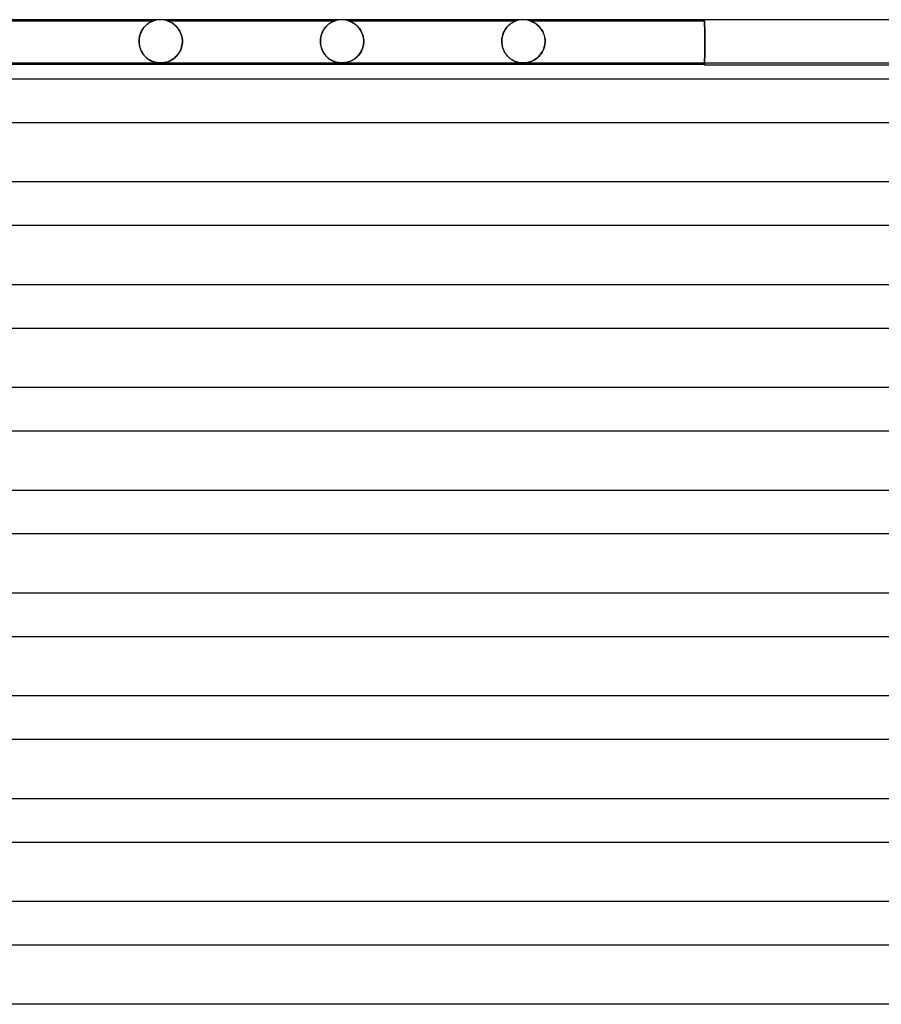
# Model space of a CAD drawing. Header units: millimetres. Extents: x -258 to 258, y -2 to 190.
# Tile 11 of 41: x -97 to -17, y 99 to 190. Entities that reach past the tile are written whole.
import ezdxf

# ---------------------------------------------------------------- set-up
doc = ezdxf.new("R2010")
doc.units = ezdxf.units.MM
doc.layers.add('HIDDEN', color=7, linetype='Continuous')
doc.layers.add('THICK', color=7, linetype='Continuous')

msp = doc.modelspace()

# ---------------------------------------------------------------- linework, layer by layer
at = {"layer": 'HIDDEN'}
for p, q in [((-99.876, 189.9), (-84.374, 189.9)), ((-85.318, 189.224), (-85.254, 189.304)), ((-85.254, 189.304), (-85.308, 189.237)), ((-85.254, 189.304), (-85.187, 189.38)), ((-85.199, 189.367), (-85.254, 189.304)), ((-85.142, 189.426), (-85.199, 189.367)), ((-85.187, 189.38), (-85.117, 189.451)), ((-85.085, 189.481), (-85.142, 189.426)), ((-85.117, 189.451), (-85.045, 189.517)), ((-85.027, 189.533), (-85.085, 189.481)), ((-85.045, 189.517), (-84.971, 189.578)), ((-84.969, 189.58), (-85.027, 189.533)), ((-84.971, 189.578), (-84.898, 189.634)), ((-84.911, 189.625), (-84.969, 189.58)), ((-84.853, 189.665), (-84.911, 189.625)), ((-84.898, 189.634), (-84.825, 189.683)), ((-84.797, 189.701), (-84.853, 189.665)), ((-84.825, 189.683), (-84.755, 189.726)), ((-84.744, 189.733), (-84.797, 189.701)), ((-84.755, 189.726), (-84.688, 189.764)), ((-84.693, 189.762), (-84.744, 189.733)), ((-84.645, 189.787), (-84.693, 189.762)), ((-84.688, 189.764), (-84.625, 189.797)), ((-84.6, 189.809), (-84.645, 189.787)), ((-84.625, 189.797), (-84.567, 189.824)), ((-84.559, 189.828), (-84.6, 189.809)), ((-84.567, 189.824), (-84.515, 189.847)), ((-84.521, 189.845), (-84.559, 189.828)), ((-84.485, 189.86), (-84.521, 189.845)), ((-84.515, 189.847), (-84.47, 189.865)), ((-84.45, 189.873), (-84.485, 189.86)), ((-84.47, 189.865), (-84.434, 189.879)), ((-84.419, 189.885), (-84.45, 189.873)), ((-84.434, 189.879), (-84.407, 189.889)), ((-84.394, 189.893), (-84.419, 189.885)), ((-84.407, 189.889), (-84.388, 189.895)), ((-84.38, 189.898), (-84.394, 189.893)), ((-84.388, 189.895), (-84.378, 189.899)), ((-84.374, 189.9), (-84.38, 189.898)), ((-84.378, 189.899), (-84.374, 189.9)), ((-84.253, 189.936), (-84.374, 189.9)), ((-84.129, 189.964), (-84.253, 189.936)), ((-84.003, 189.984), (-84.129, 189.964)), ((-83.877, 189.996), (-84.003, 189.984)), ((-83.75, 190), (-83.877, 189.996)), ((-83.623, 189.996), (-83.75, 190)), ((-83.497, 189.984), (-83.623, 189.996)), ((-83.371, 189.964), (-83.497, 189.984)), ((-83.247, 189.936), (-83.371, 189.964)), ((-83.126, 189.9), (-83.247, 189.936)), ((-83.126, 189.9), (-67.624, 189.9)), ((-83.122, 189.899), (-83.125, 189.9)), ((-83.125, 189.9), (-83.123, 189.899)), ((-83.123, 189.899), (-83.115, 189.897)), ((-83.109, 189.895), (-83.122, 189.899)), ((-83.115, 189.897), (-83.103, 189.892)), ((-83.088, 189.887), (-83.109, 189.895)), ((-83.103, 189.892), (-83.085, 189.886)), ((-83.057, 189.876), (-83.088, 189.887)), ((-83.085, 189.886), (-83.062, 189.878)), ((-83.062, 189.878), (-83.032, 189.867)), ((-83.016, 189.861), (-83.057, 189.876)), ((-83.032, 189.867), (-82.994, 189.852)), ((-82.967, 189.841), (-83.016, 189.861)), ((-82.994, 189.852), (-82.948, 189.833)), ((-82.91, 189.816), (-82.967, 189.841)), ((-82.948, 189.833), (-82.897, 189.81)), ((-82.848, 189.786), (-82.91, 189.816)), ((-82.897, 189.81), (-82.839, 189.782)), ((-82.781, 189.751), (-82.848, 189.786)), ((-82.839, 189.782), (-82.776, 189.749)), ((-82.71, 189.71), (-82.781, 189.751)), ((-82.776, 189.749), (-82.71, 189.711)), ((-82.71, 189.711), (-82.639, 189.667)), ((-82.636, 189.664), (-82.71, 189.71)), ((-82.639, 189.667), (-82.566, 189.616)), ((-82.561, 189.613), (-82.636, 189.664)), ((-82.566, 189.616), (-82.492, 189.561)), ((-82.486, 189.556), (-82.561, 189.613)), ((-82.492, 189.561), (-82.417, 189.499)), ((-82.412, 189.494), (-82.486, 189.556)), ((-82.417, 189.499), (-82.344, 189.432)), ((-82.34, 189.428), (-82.412, 189.494)), ((-82.344, 189.432), (-82.272, 189.359)), ((-82.27, 189.357), (-82.34, 189.428)), ((-82.272, 189.359), (-82.201, 189.28)), ((-82.202, 189.282), (-82.27, 189.357)), ((-82.138, 189.203), (-82.202, 189.282)), ((-82.201, 189.28), (-82.133, 189.196)), ((-68.478, 189.331), (-68.547, 189.248)), ((-68.543, 189.253), (-68.475, 189.335)), ((-68.408, 189.408), (-68.478, 189.331)), ((-68.475, 189.335), (-68.405, 189.411)), ((-68.336, 189.478), (-68.408, 189.408)), ((-68.405, 189.411), (-68.333, 189.482)), ((-68.263, 189.543), (-68.336, 189.478)), ((-68.333, 189.482), (-68.259, 189.546)), ((-68.189, 189.602), (-68.263, 189.543)), ((-68.259, 189.546), (-68.186, 189.604)), ((-68.116, 189.655), (-68.189, 189.602)), ((-68.186, 189.604), (-68.115, 189.656)), ((-68.045, 189.702), (-68.116, 189.655)), ((-68.115, 189.656), (-68.045, 189.702)), ((-67.976, 189.743), (-68.045, 189.702)), ((-68.045, 189.702), (-67.978, 189.742)), ((-67.978, 189.742), (-67.915, 189.776)), ((-67.911, 189.779), (-67.976, 189.743)), ((-67.915, 189.776), (-67.857, 189.806)), ((-67.85, 189.809), (-67.911, 189.779)), ((-67.857, 189.806), (-67.803, 189.831)), ((-67.795, 189.834), (-67.85, 189.809)), ((-67.803, 189.831), (-67.756, 189.851)), ((-67.747, 189.855), (-67.795, 189.834)), ((-67.756, 189.851), (-67.716, 189.867)), ((-67.709, 189.87), (-67.747, 189.855)), ((-67.716, 189.867), (-67.684, 189.879)), ((-67.679, 189.881), (-67.709, 189.87)), ((-67.684, 189.879), (-67.66, 189.888)), ((-67.658, 189.889), (-67.679, 189.881)), ((-67.66, 189.888), (-67.643, 189.894)), ((-67.643, 189.894), (-67.658, 189.889)), ((-67.643, 189.894), (-67.633, 189.897)), ((-67.633, 189.897), (-67.643, 189.894)), ((-67.633, 189.897), (-67.626, 189.899)), ((-67.627, 189.899), (-67.633, 189.897)), ((-67.624, 189.9), (-67.627, 189.899)), ((-67.626, 189.899), (-67.624, 189.9)), ((-67.503, 189.936), (-67.624, 189.9)), ((-67.379, 189.964), (-67.503, 189.936)), ((-67.253, 189.984), (-67.379, 189.964)), ((-67.127, 189.996), (-67.253, 189.984)), ((-67, 190), (-67.127, 189.996)), ((-66.873, 189.996), (-67, 190)), ((-66.747, 189.984), (-66.873, 189.996)), ((-66.621, 189.964), (-66.747, 189.984)), ((-66.497, 189.936), (-66.621, 189.964)), ((-66.376, 189.9), (-66.497, 189.936)), ((-66.376, 189.9), (-50.875, 189.9)), ((-66.37, 189.898), (-66.375, 189.9)), ((-66.375, 189.9), (-66.373, 189.899)), ((-66.373, 189.899), (-66.364, 189.896)), ((-66.355, 189.893), (-66.37, 189.898)), ((-66.364, 189.896), (-66.349, 189.891)), ((-66.332, 189.885), (-66.355, 189.893)), ((-66.349, 189.891), (-66.327, 189.883)), ((-66.301, 189.874), (-66.332, 189.885)), ((-66.327, 189.883), (-66.295, 189.872)), ((-66.267, 189.861), (-66.301, 189.874)), ((-66.295, 189.872), (-66.255, 189.857)), ((-66.229, 189.846), (-66.267, 189.861)), ((-66.255, 189.857), (-66.208, 189.837)), ((-66.19, 189.83), (-66.229, 189.846)), ((-66.208, 189.837), (-66.155, 189.814)), ((-66.147, 189.81), (-66.19, 189.83)), ((-66.155, 189.814), (-66.098, 189.787)), ((-66.1, 189.788), (-66.147, 189.81)), ((-66.05, 189.762), (-66.1, 189.788)), ((-66.098, 189.787), (-66.037, 189.755)), ((-65.997, 189.733), (-66.05, 189.762)), ((-66.037, 189.755), (-65.972, 189.719)), ((-65.942, 189.701), (-65.997, 189.733)), ((-65.972, 189.719), (-65.905, 189.678)), ((-65.885, 189.665), (-65.942, 189.701)), ((-65.905, 189.678), (-65.835, 189.631)), ((-65.826, 189.624), (-65.885, 189.665)), ((-65.835, 189.631), (-65.764, 189.579)), ((-65.765, 189.58), (-65.826, 189.624)), ((-65.704, 189.532), (-65.765, 189.58)), ((-65.764, 189.579), (-65.691, 189.521)), ((-65.643, 189.479), (-65.704, 189.532)), ((-65.691, 189.521), (-65.619, 189.458)), ((-65.581, 189.422), (-65.643, 189.479)), ((-65.619, 189.458), (-65.547, 189.388)), ((-65.521, 189.361), (-65.581, 189.422)), ((-65.547, 189.388), (-65.476, 189.313)), ((-65.461, 189.296), (-65.521, 189.361)), ((-65.476, 189.313), (-65.406, 189.231)), ((-65.404, 189.228), (-65.461, 189.296)), ((-51.826, 189.202), (-51.762, 189.285)), ((-51.725, 189.329), (-51.779, 189.264)), ((-51.762, 189.285), (-51.695, 189.363)), ((-51.67, 189.391), (-51.725, 189.329)), ((-51.695, 189.363), (-51.626, 189.436)), ((-51.613, 189.449), (-51.67, 189.391)), ((-51.626, 189.436), (-51.556, 189.503)), ((-51.555, 189.503), (-51.613, 189.449)), ((-51.556, 189.503), (-51.483, 189.565)), ((-51.497, 189.554), (-51.555, 189.503)), ((-51.438, 189.601), (-51.497, 189.554)), ((-51.483, 189.565), (-51.411, 189.621)), ((-51.379, 189.644), (-51.438, 189.601)), ((-51.411, 189.621), (-51.34, 189.671)), ((-51.321, 189.684), (-51.379, 189.644)), ((-51.34, 189.671), (-51.271, 189.716)), ((-51.265, 189.719), (-51.321, 189.684)), ((-51.271, 189.716), (-51.205, 189.754)), ((-51.211, 189.751), (-51.265, 189.719)), ((-51.159, 189.779), (-51.211, 189.751)), ((-51.205, 189.754), (-51.142, 189.787)), ((-51.111, 189.803), (-51.159, 189.779)), ((-51.142, 189.787), (-51.085, 189.816)), ((-51.066, 189.825), (-51.111, 189.803)), ((-51.085, 189.816), (-51.033, 189.839)), ((-51.026, 189.843), (-51.066, 189.825)), ((-51.033, 189.839), (-50.987, 189.859)), ((-50.988, 189.858), (-51.026, 189.843)), ((-50.952, 189.872), (-50.988, 189.858)), ((-50.987, 189.859), (-50.949, 189.873)), ((-50.921, 189.884), (-50.952, 189.872)), ((-50.949, 189.873), (-50.92, 189.884)), ((-50.896, 189.893), (-50.921, 189.884)), ((-50.92, 189.884), (-50.899, 189.892)), ((-50.899, 189.892), (-50.885, 189.897)), ((-50.88, 189.898), (-50.896, 189.893)), ((-50.885, 189.897), (-50.877, 189.899)), ((-50.875, 189.9), (-50.88, 189.898)), ((-50.877, 189.899), (-50.875, 189.9)), ((-50.753, 189.936), (-50.875, 189.9)), ((-50.629, 189.964), (-50.753, 189.936)), ((-50.503, 189.984), (-50.629, 189.964)), ((-50.377, 189.996), (-50.503, 189.984)), ((-50.25, 190), (-50.377, 189.996)), ((-50.123, 189.996), (-50.25, 190)), ((-49.997, 189.984), (-50.123, 189.996)), ((-49.871, 189.964), (-49.997, 189.984)), ((-49.747, 189.936), (-49.871, 189.964)), ((-49.625, 189.9), (-49.747, 189.936)), ((-49.623, 189.899), (-49.625, 189.9)), ((-49.625, 189.9), (-49.624, 189.899)), ((-49.625, 189.9), (-33.5, 189.9)), ((-49.624, 189.899), (-49.618, 189.898)), ((-49.616, 189.897), (-49.623, 189.899)), ((-49.618, 189.898), (-49.608, 189.894)), ((-49.604, 189.893), (-49.616, 189.897)), ((-49.608, 189.894), (-49.594, 189.89)), ((-49.585, 189.887), (-49.604, 189.893)), ((-49.594, 189.89), (-49.573, 189.882)), ((-49.559, 189.877), (-49.585, 189.887)), ((-49.573, 189.882), (-49.543, 189.871)), ((-49.523, 189.864), (-49.559, 189.877)), ((-49.543, 189.871), (-49.503, 189.856)), ((-49.478, 189.846), (-49.523, 189.864)), ((-49.503, 189.856), (-49.456, 189.837)), ((-49.426, 189.824), (-49.478, 189.846)), ((-49.456, 189.837), (-49.402, 189.813)), ((-49.367, 189.797), (-49.426, 189.824)), ((-49.402, 189.813), (-49.343, 189.785)), ((-49.303, 189.764), (-49.367, 189.797)), ((-49.343, 189.785), (-49.279, 189.752)), ((-49.235, 189.727), (-49.303, 189.764)), ((-49.279, 189.752), (-49.211, 189.713)), ((-49.163, 189.684), (-49.235, 189.727)), ((-49.211, 189.713), (-49.141, 189.67)), ((-49.088, 189.635), (-49.163, 189.684)), ((-49.141, 189.67), (-49.068, 189.621)), ((-49.011, 189.58), (-49.088, 189.635)), ((-49.068, 189.621), (-48.994, 189.566)), ((-48.934, 189.518), (-49.011, 189.58)), ((-48.994, 189.566), (-48.919, 189.505)), ((-48.858, 189.451), (-48.934, 189.518)), ((-48.919, 189.505), (-48.843, 189.438)), ((-48.783, 189.379), (-48.858, 189.451)), ((-48.843, 189.438), (-48.769, 189.365)), ((-48.711, 189.302), (-48.783, 189.379)), ((-48.769, 189.365), (-48.696, 189.284)), ((-48.642, 189.219), (-48.711, 189.302)), ((-48.696, 189.284), (-48.624, 189.197)), ((-33.5, 189.9), (-33.5, 190)), ((-33.5, 189.9), (-33.5, 189.898)), ((-33.5, 189.898), (-33.5, 189.9)), ((-33.5, 189.898), (-33.5, 189.892)), ((-33.5, 189.892), (-33.5, 189.898)), ((-33.5, 189.892), (-33.499, 189.882)), ((-33.499, 189.883), (-33.5, 189.892)), ((-33.498, 189.869), (-33.499, 189.883)), ((-33.499, 189.882), (-33.498, 189.867)), ((-33.497, 189.851), (-33.498, 189.869)), ((-33.498, 189.867), (-33.497, 189.848)), ((-33.496, 189.829), (-33.497, 189.851)), ((-33.497, 189.848), (-33.496, 189.825)), ((-33.494, 189.803), (-33.496, 189.829)), ((-33.496, 189.825), (-33.494, 189.797)), ((-33.493, 189.773), (-33.494, 189.803)), ((-33.494, 189.797), (-33.492, 189.765)), ((-33.491, 189.739), (-33.493, 189.773)), ((-33.492, 189.765), (-33.49, 189.729)), ((-33.489, 189.701), (-33.491, 189.739)), ((-33.49, 189.729), (-33.488, 189.689)), ((-33.486, 189.659), (-33.489, 189.701)), ((-33.488, 189.689), (-33.486, 189.645)), ((-33.484, 189.614), (-33.486, 189.659)), ((-33.486, 189.645), (-33.483, 189.598)), ((-33.482, 189.566), (-33.484, 189.614)), ((-33.483, 189.598), (-33.481, 189.547)), ((-33.479, 189.515), (-33.482, 189.566)), ((-33.481, 189.547), (-33.478, 189.492)), ((-33.477, 189.46), (-33.479, 189.515)), ((-33.478, 189.492), (-33.475, 189.435)), ((-33.474, 189.403), (-33.477, 189.46)), ((-33.475, 189.435), (-33.473, 189.376)), ((-33.471, 189.344), (-33.474, 189.403)), ((-33.473, 189.376), (-33.47, 189.314)), ((-33.469, 189.283), (-33.471, 189.344)), ((-33.47, 189.314), (-33.467, 189.25)), ((-33.466, 189.219), (-33.469, 189.283)), ((-85.7, 188.333), (-85.679, 188.443)), ((-85.677, 188.449), (-85.699, 188.341)), ((-85.679, 188.443), (-85.652, 188.551)), ((-85.651, 188.554), (-85.677, 188.449)), ((-85.652, 188.551), (-85.619, 188.657)), ((-85.62, 188.654), (-85.651, 188.554)), ((-85.585, 188.75), (-85.62, 188.654)), ((-85.619, 188.657), (-85.581, 188.761)), ((-85.546, 188.842), (-85.585, 188.75)), ((-85.581, 188.761), (-85.537, 188.861)), ((-85.504, 188.93), (-85.546, 188.842)), ((-85.537, 188.861), (-85.489, 188.957)), ((-85.458, 189.013), (-85.504, 188.93)), ((-85.489, 188.957), (-85.436, 189.05)), ((-85.411, 189.092), (-85.458, 189.013)), ((-85.436, 189.05), (-85.379, 189.139)), ((-85.36, 189.167), (-85.411, 189.092)), ((-85.379, 189.139), (-85.318, 189.224)), ((-85.308, 189.237), (-85.36, 189.167)), ((-82.077, 189.119), (-82.138, 189.203)), ((-82.133, 189.196), (-82.067, 189.105)), ((-82.02, 189.032), (-82.077, 189.119)), ((-82.067, 189.105), (-82.005, 189.008)), ((-81.967, 188.94), (-82.02, 189.032)), ((-82.005, 189.008), (-81.948, 188.904)), ((-81.918, 188.845), (-81.967, 188.94)), ((-81.948, 188.904), (-81.894, 188.793)), ((-81.875, 188.747), (-81.918, 188.845)), ((-81.894, 188.793), (-81.847, 188.676)), ((-81.836, 188.645), (-81.875, 188.747)), ((-81.847, 188.676), (-81.806, 188.552)), ((-81.803, 188.541), (-81.836, 188.645)), ((-81.806, 188.552), (-81.772, 188.421)), ((-81.775, 188.435), (-81.803, 188.541)), ((-81.754, 188.327), (-81.775, 188.435)), ((-81.772, 188.421), (-81.747, 188.285)), ((-68.935, 188.386), (-68.955, 188.259)), ((-68.954, 188.266), (-68.933, 188.395)), ((-68.908, 188.51), (-68.935, 188.386)), ((-68.933, 188.395), (-68.905, 188.52)), ((-68.873, 188.631), (-68.908, 188.51)), ((-68.905, 188.52), (-68.869, 188.642)), ((-68.832, 188.747), (-68.873, 188.631)), ((-68.869, 188.642), (-68.827, 188.758)), ((-68.784, 188.858), (-68.832, 188.747)), ((-68.827, 188.758), (-68.78, 188.868)), ((-68.732, 188.964), (-68.784, 188.858)), ((-68.78, 188.868), (-68.727, 188.973)), ((-68.674, 189.064), (-68.732, 188.964)), ((-68.727, 188.973), (-68.669, 189.072)), ((-68.612, 189.159), (-68.674, 189.064)), ((-68.669, 189.072), (-68.608, 189.166)), ((-68.547, 189.248), (-68.612, 189.159)), ((-68.608, 189.166), (-68.543, 189.253)), ((-65.406, 189.231), (-65.34, 189.142)), ((-65.349, 189.155), (-65.404, 189.228)), ((-65.295, 189.078), (-65.349, 189.155)), ((-65.34, 189.142), (-65.276, 189.049)), ((-65.245, 188.997), (-65.295, 189.078)), ((-65.276, 189.049), (-65.218, 188.95)), ((-65.198, 188.913), (-65.245, 188.997)), ((-65.218, 188.95), (-65.164, 188.845)), ((-65.154, 188.824), (-65.198, 188.913)), ((-65.164, 188.845), (-65.115, 188.736)), ((-65.113, 188.732), (-65.154, 188.824)), ((-65.115, 188.736), (-65.072, 188.621)), ((-65.077, 188.636), (-65.113, 188.732)), ((-65.046, 188.536), (-65.077, 188.636)), ((-65.072, 188.621), (-65.036, 188.503)), ((-65.019, 188.433), (-65.046, 188.536)), ((-65.036, 188.503), (-65.008, 188.381)), ((-64.998, 188.327), (-65.019, 188.433)), ((-65.008, 188.381), (-64.987, 188.256)), ((-52.17, 188.418), (-52.188, 188.316)), ((-52.18, 188.368), (-52.155, 188.486)), ((-52.147, 188.518), (-52.17, 188.418)), ((-52.155, 188.486), (-52.124, 188.602)), ((-52.12, 188.614), (-52.147, 188.518)), ((-52.124, 188.602), (-52.086, 188.714)), ((-52.088, 188.708), (-52.12, 188.614)), ((-52.053, 188.798), (-52.088, 188.708)), ((-52.086, 188.714), (-52.044, 188.821)), ((-52.015, 188.885), (-52.053, 188.798)), ((-52.044, 188.821), (-51.996, 188.923)), ((-51.973, 188.968), (-52.015, 188.885)), ((-51.996, 188.923), (-51.943, 189.021)), ((-51.928, 189.047), (-51.973, 188.968)), ((-51.943, 189.021), (-51.886, 189.114)), ((-51.881, 189.123), (-51.928, 189.047)), ((-51.886, 189.114), (-51.826, 189.202)), ((-51.831, 189.196), (-51.881, 189.123)), ((-51.779, 189.264), (-51.831, 189.196)), ((-48.575, 189.131), (-48.642, 189.219)), ((-48.624, 189.197), (-48.556, 189.103)), ((-48.513, 189.038), (-48.575, 189.131)), ((-48.556, 189.103), (-48.491, 189.003)), ((-48.455, 188.94), (-48.513, 189.038)), ((-48.491, 189.003), (-48.431, 188.897)), ((-48.401, 188.837), (-48.455, 188.94)), ((-48.431, 188.897), (-48.377, 188.784)), ((-48.353, 188.728), (-48.401, 188.837)), ((-48.377, 188.784), (-48.329, 188.666)), ((-48.311, 188.615), (-48.353, 188.728)), ((-48.329, 188.666), (-48.287, 188.541)), ((-48.275, 188.498), (-48.311, 188.615)), ((-48.287, 188.541), (-48.254, 188.412)), ((-48.247, 188.377), (-48.275, 188.498)), ((-48.254, 188.412), (-48.229, 188.278)), ((-48.226, 188.253), (-48.247, 188.377)), ((-33.467, 189.25), (-33.465, 189.182)), ((-33.464, 189.151), (-33.466, 189.219)), ((-33.465, 189.182), (-33.462, 189.11)), ((-33.461, 189.08), (-33.464, 189.151)), ((-33.462, 189.11), (-33.46, 189.035)), ((-33.459, 189.007), (-33.461, 189.08)), ((-33.46, 189.035), (-33.457, 188.957)), ((-33.456, 188.93), (-33.459, 189.007)), ((-33.457, 188.957), (-33.455, 188.877)), ((-33.454, 188.851), (-33.456, 188.93)), ((-33.455, 188.877), (-33.452, 188.794)), ((-33.452, 188.77), (-33.454, 188.851)), ((-33.452, 188.794), (-33.45, 188.709)), ((-33.449, 188.687), (-33.452, 188.77)), ((-33.45, 188.709), (-33.448, 188.622)), ((-33.448, 188.602), (-33.449, 188.687)), ((-33.448, 188.622), (-33.446, 188.533)), ((-33.446, 188.515), (-33.448, 188.602)), ((-33.446, 188.533), (-33.445, 188.444)), ((-33.444, 188.428), (-33.446, 188.515)), ((-33.445, 188.444), (-33.443, 188.353)), ((-33.443, 188.34), (-33.444, 188.428)), ((-85.724, 188.116), (-85.727, 188)), ((-85.727, 188), (-85.724, 188.111)), ((-85.727, 187.983), (-85.727, 188)), ((-85.727, 188), (-85.727, 187.983)), ((-85.726, 187.967), (-85.727, 187.983)), ((-85.727, 187.983), (-85.726, 187.967)), ((-85.726, 187.95), (-85.726, 187.967)), ((-85.726, 187.967), (-85.726, 187.95)), ((-85.726, 187.933), (-85.726, 187.95)), ((-85.726, 187.95), (-85.726, 187.933)), ((-85.725, 187.917), (-85.726, 187.933)), ((-85.726, 187.933), (-85.725, 187.917)), ((-85.724, 187.9), (-85.725, 187.917)), ((-85.725, 187.917), (-85.724, 187.9)), ((-85.714, 188.23), (-85.724, 188.116)), ((-85.724, 188.111), (-85.715, 188.222)), ((-85.724, 187.9), (-85.71, 187.742)), ((-85.716, 187.797), (-85.724, 187.9)), ((-85.703, 187.695), (-85.716, 187.797)), ((-85.715, 188.222), (-85.7, 188.333)), ((-85.699, 188.341), (-85.714, 188.23)), ((-85.71, 187.742), (-85.684, 187.585)), ((-85.685, 187.593), (-85.703, 187.695)), ((-85.663, 187.494), (-85.685, 187.593)), ((-85.684, 187.585), (-85.645, 187.429)), ((-85.635, 187.398), (-85.663, 187.494)), ((-81.834, 187.357), (-81.794, 187.485)), ((-81.767, 187.599), (-81.804, 187.449)), ((-81.794, 187.485), (-81.763, 187.62)), ((-81.741, 187.749), (-81.767, 187.599)), ((-81.763, 187.62), (-81.74, 187.758)), ((-81.738, 188.219), (-81.754, 188.327)), ((-81.747, 188.285), (-81.731, 188.145)), ((-81.728, 187.9), (-81.741, 187.749)), ((-81.74, 187.758), (-81.728, 187.9)), ((-81.729, 188.109), (-81.738, 188.219)), ((-81.731, 188.145), (-81.726, 188)), ((-81.726, 188), (-81.729, 188.109)), ((-81.727, 187.917), (-81.728, 187.9)), ((-81.728, 187.9), (-81.727, 187.917)), ((-81.726, 187.95), (-81.727, 187.933)), ((-81.727, 187.933), (-81.726, 187.95)), ((-81.727, 187.933), (-81.727, 187.917)), ((-81.727, 187.917), (-81.727, 187.933)), ((-81.726, 188), (-81.726, 187.983)), ((-81.726, 187.983), (-81.726, 188)), ((-81.726, 187.983), (-81.726, 187.967)), ((-81.726, 187.967), (-81.726, 187.983)), ((-81.726, 187.967), (-81.726, 187.95)), ((-81.726, 187.95), (-81.726, 187.967)), ((-68.971, 188), (-68.967, 188.134)), ((-68.967, 188.13), (-68.971, 188)), ((-68.971, 187.983), (-68.971, 188)), ((-68.971, 188), (-68.971, 187.983)), ((-68.971, 187.967), (-68.971, 187.983)), ((-68.971, 187.983), (-68.971, 187.967)), ((-68.97, 187.95), (-68.971, 187.967)), ((-68.971, 187.967), (-68.97, 187.95)), ((-68.97, 187.933), (-68.97, 187.95)), ((-68.97, 187.95), (-68.97, 187.933)), ((-68.969, 187.917), (-68.97, 187.933)), ((-68.97, 187.933), (-68.969, 187.917)), ((-68.969, 187.9), (-68.969, 187.917)), ((-68.969, 187.917), (-68.969, 187.9)), ((-68.969, 187.9), (-68.952, 187.72)), ((-68.958, 187.773), (-68.969, 187.9)), ((-68.967, 188.134), (-68.954, 188.266)), ((-68.955, 188.259), (-68.967, 188.13)), ((-68.94, 187.649), (-68.958, 187.773)), ((-68.952, 187.72), (-68.919, 187.545)), ((-68.915, 187.526), (-68.94, 187.649)), ((-68.919, 187.545), (-68.873, 187.375)), ((-68.883, 187.406), (-68.915, 187.526)), ((-65.02, 187.555), (-65.05, 187.444)), ((-65.046, 187.458), (-65.018, 187.566)), ((-64.997, 187.669), (-65.02, 187.555)), ((-65.018, 187.566), (-64.996, 187.676)), ((-64.982, 188.22), (-64.998, 188.327)), ((-64.981, 187.784), (-64.997, 187.669)), ((-64.996, 187.676), (-64.981, 187.787)), ((-64.987, 188.256), (-64.974, 188.129)), ((-64.973, 188.111), (-64.982, 188.22)), ((-64.981, 187.787), (-64.972, 187.9)), ((-64.972, 187.9), (-64.981, 187.784)), ((-64.974, 188.129), (-64.969, 188)), ((-64.969, 188), (-64.973, 188.111)), ((-64.971, 187.917), (-64.972, 187.9)), ((-64.972, 187.9), (-64.971, 187.917)), ((-64.97, 187.933), (-64.971, 187.917)), ((-64.971, 187.917), (-64.97, 187.933)), ((-64.969, 187.983), (-64.97, 187.967)), ((-64.97, 187.967), (-64.969, 187.983)), ((-64.97, 187.967), (-64.97, 187.95)), ((-64.97, 187.95), (-64.97, 187.967)), ((-64.97, 187.95), (-64.97, 187.933)), ((-64.97, 187.933), (-64.97, 187.95)), ((-64.969, 188), (-64.969, 187.983)), ((-64.969, 187.983), (-64.969, 188)), ((-52.212, 188), (-52.208, 188.124)), ((-52.209, 188.107), (-52.212, 188)), ((-52.212, 187.983), (-52.212, 188)), ((-52.212, 188), (-52.212, 187.983)), ((-52.211, 187.967), (-52.212, 187.983)), ((-52.212, 187.983), (-52.211, 187.967)), ((-52.211, 187.95), (-52.211, 187.967)), ((-52.211, 187.967), (-52.211, 187.95)), ((-52.211, 187.933), (-52.211, 187.95)), ((-52.211, 187.95), (-52.211, 187.933)), ((-52.21, 187.917), (-52.211, 187.933)), ((-52.211, 187.933), (-52.21, 187.917)), ((-52.209, 187.9), (-52.21, 187.917)), ((-52.21, 187.917), (-52.209, 187.9)), ((-52.201, 188.213), (-52.209, 188.107)), ((-52.209, 187.9), (-52.204, 187.822)), ((-52.203, 187.813), (-52.209, 187.9)), ((-52.208, 188.124), (-52.198, 188.247)), ((-52.204, 187.822), (-52.196, 187.745)), ((-52.193, 187.726), (-52.203, 187.813)), ((-52.188, 188.316), (-52.201, 188.213)), ((-52.198, 188.247), (-52.18, 188.368)), ((-52.196, 187.745), (-52.184, 187.667)), ((-52.18, 187.641), (-52.193, 187.726)), ((-52.184, 187.667), (-52.17, 187.591)), ((-52.163, 187.557), (-52.18, 187.641)), ((-52.17, 187.591), (-52.153, 187.515)), ((-52.143, 187.474), (-52.163, 187.557)), ((-52.153, 187.515), (-52.134, 187.44)), ((-52.12, 187.393), (-52.143, 187.474)), ((-48.268, 187.523), (-48.323, 187.343)), ((-48.287, 187.452), (-48.236, 187.672)), ((-48.23, 187.709), (-48.268, 187.523)), ((-48.236, 187.672), (-48.211, 187.9)), ((-48.211, 187.9), (-48.23, 187.709)), ((-48.229, 188.278), (-48.214, 188.14)), ((-48.213, 188.127), (-48.226, 188.253)), ((-48.214, 188.14), (-48.209, 188)), ((-48.209, 188), (-48.213, 188.127)), ((-48.21, 187.917), (-48.211, 187.9)), ((-48.211, 187.9), (-48.21, 187.917)), ((-48.209, 187.95), (-48.21, 187.933)), ((-48.21, 187.933), (-48.209, 187.95)), ((-48.21, 187.933), (-48.21, 187.917)), ((-48.21, 187.917), (-48.21, 187.933)), ((-48.209, 188), (-48.209, 187.983)), ((-48.209, 187.983), (-48.209, 188)), ((-48.209, 187.983), (-48.209, 187.967)), ((-48.209, 187.967), (-48.209, 187.983)), ((-48.209, 187.967), (-48.209, 187.95)), ((-48.209, 187.95), (-48.209, 187.967)), ((-33.443, 188.353), (-33.442, 188.262)), ((-33.442, 188.251), (-33.443, 188.34)), ((-33.443, 187.447), (-33.442, 187.538)), ((-33.442, 187.537), (-33.443, 187.445)), ((-33.442, 188.262), (-33.441, 188.171)), ((-33.441, 188.163), (-33.442, 188.251)), ((-33.442, 187.538), (-33.441, 187.629)), ((-33.441, 187.628), (-33.442, 187.537)), ((-33.441, 188.171), (-33.441, 188.08)), ((-33.441, 188.074), (-33.441, 188.163)), ((-33.441, 188.08), (-33.44, 187.989)), ((-33.44, 187.987), (-33.441, 188.074)), ((-33.441, 187.72), (-33.44, 187.811)), ((-33.44, 187.81), (-33.441, 187.72)), ((-33.441, 187.72), (-33.441, 187.628)), ((-33.441, 187.629), (-33.441, 187.72)), ((-33.44, 187.989), (-33.44, 187.9)), ((-33.44, 187.9), (-33.44, 187.987)), ((-33.44, 187.9), (-33.44, 187.81)), ((-33.44, 187.811), (-33.44, 187.9)), ((-85.645, 187.429), (-85.593, 187.276)), ((-85.604, 187.305), (-85.635, 187.398)), ((-85.569, 187.216), (-85.604, 187.305)), ((-85.593, 187.276), (-85.53, 187.129)), ((-85.531, 187.13), (-85.569, 187.216)), ((-85.49, 187.048), (-85.531, 187.13)), ((-85.53, 187.129), (-85.456, 186.988)), ((-85.445, 186.968), (-85.49, 187.048)), ((-85.456, 186.988), (-85.372, 186.854)), ((-85.398, 186.893), (-85.445, 186.968)), ((-85.349, 186.821), (-85.398, 186.893)), ((-85.372, 186.854), (-85.279, 186.729)), ((-85.298, 186.752), (-85.349, 186.821)), ((-85.244, 186.687), (-85.298, 186.752)), ((-85.279, 186.729), (-85.176, 186.612)), ((-85.189, 186.625), (-85.244, 186.687)), ((-85.132, 186.567), (-85.189, 186.625)), ((-85.176, 186.612), (-85.066, 186.504)), ((-85.074, 186.512), (-85.132, 186.567)), ((-82.355, 186.554), (-82.467, 186.456)), ((-82.434, 186.484), (-82.353, 186.556)), ((-82.25, 186.66), (-82.355, 186.554)), ((-82.353, 186.556), (-82.274, 186.634)), ((-82.274, 186.634), (-82.198, 186.719)), ((-82.153, 186.774), (-82.25, 186.66)), ((-82.198, 186.719), (-82.126, 186.809)), ((-82.064, 186.896), (-82.153, 186.774)), ((-82.126, 186.809), (-82.057, 186.906)), ((-81.984, 187.026), (-82.064, 186.896)), ((-82.057, 186.906), (-81.993, 187.009)), ((-81.993, 187.009), (-81.934, 187.118)), ((-81.913, 187.161), (-81.984, 187.026)), ((-81.934, 187.118), (-81.881, 187.234)), ((-81.853, 187.303), (-81.913, 187.161)), ((-81.881, 187.234), (-81.834, 187.357)), ((-81.804, 187.449), (-81.853, 187.303)), ((-68.843, 187.289), (-68.883, 187.406)), ((-68.873, 187.375), (-68.813, 187.213)), ((-68.797, 187.176), (-68.843, 187.289)), ((-68.813, 187.213), (-68.742, 187.061)), ((-68.745, 187.068), (-68.797, 187.176)), ((-68.688, 186.964), (-68.745, 187.068)), ((-68.742, 187.061), (-68.66, 186.919)), ((-68.626, 186.865), (-68.688, 186.964)), ((-68.66, 186.919), (-68.57, 186.787)), ((-68.559, 186.772), (-68.626, 186.865)), ((-68.57, 186.787), (-68.472, 186.666)), ((-68.487, 186.683), (-68.559, 186.772)), ((-68.412, 186.601), (-68.487, 186.683)), ((-68.472, 186.666), (-68.367, 186.555)), ((-68.335, 186.525), (-68.412, 186.601)), ((-68.367, 186.555), (-68.256, 186.455)), ((-65.6, 186.556), (-65.672, 186.491)), ((-65.659, 186.502), (-65.587, 186.567)), ((-65.529, 186.625), (-65.6, 186.556)), ((-65.587, 186.567), (-65.517, 186.638)), ((-65.462, 186.699), (-65.529, 186.625)), ((-65.517, 186.638), (-65.45, 186.712)), ((-65.397, 186.777), (-65.462, 186.699)), ((-65.45, 186.712), (-65.385, 186.791)), ((-65.335, 186.859), (-65.397, 186.777)), ((-65.385, 186.791), (-65.324, 186.875)), ((-65.276, 186.946), (-65.335, 186.859)), ((-65.324, 186.875), (-65.266, 186.963)), ((-65.222, 187.038), (-65.276, 186.946)), ((-65.266, 186.963), (-65.213, 187.054)), ((-65.171, 187.134), (-65.222, 187.038)), ((-65.213, 187.054), (-65.163, 187.15)), ((-65.126, 187.233), (-65.171, 187.134)), ((-65.163, 187.15), (-65.119, 187.249)), ((-65.085, 187.337), (-65.126, 187.233)), ((-65.119, 187.249), (-65.08, 187.352)), ((-65.05, 187.444), (-65.085, 187.337)), ((-65.08, 187.352), (-65.046, 187.458)), ((-52.134, 187.44), (-52.111, 187.366)), ((-52.094, 187.314), (-52.12, 187.393)), ((-52.111, 187.366), (-52.087, 187.294)), ((-52.064, 187.237), (-52.094, 187.314)), ((-52.087, 187.294), (-52.059, 187.224)), ((-52.033, 187.162), (-52.064, 187.237)), ((-52.059, 187.224), (-52.03, 187.155)), ((-51.998, 187.089), (-52.033, 187.162)), ((-52.03, 187.155), (-51.998, 187.088)), ((-51.962, 187.018), (-51.998, 187.089)), ((-51.998, 187.088), (-51.964, 187.022)), ((-51.964, 187.022), (-51.928, 186.959)), ((-51.923, 186.95), (-51.962, 187.018)), ((-51.928, 186.959), (-51.889, 186.897)), ((-51.881, 186.884), (-51.923, 186.95)), ((-51.889, 186.897), (-51.849, 186.837)), ((-51.838, 186.821), (-51.881, 186.884)), ((-51.849, 186.837), (-51.808, 186.779)), ((-51.793, 186.76), (-51.838, 186.821)), ((-51.808, 186.779), (-51.764, 186.723)), ((-51.746, 186.701), (-51.793, 186.76)), ((-51.764, 186.723), (-51.719, 186.67)), ((-51.698, 186.645), (-51.746, 186.701)), ((-51.719, 186.67), (-51.673, 186.618)), ((-51.648, 186.591), (-51.698, 186.645)), ((-51.673, 186.618), (-51.625, 186.568)), ((-51.596, 186.54), (-51.648, 186.591)), ((-51.625, 186.568), (-51.576, 186.521)), ((-48.963, 186.453), (-48.822, 186.576)), ((-48.802, 186.596), (-48.928, 186.482)), ((-48.822, 186.576), (-48.688, 186.718)), ((-48.685, 186.722), (-48.802, 186.596)), ((-48.688, 186.718), (-48.564, 186.877)), ((-48.577, 186.86), (-48.685, 186.722)), ((-48.479, 187.01), (-48.577, 186.86)), ((-48.564, 186.877), (-48.455, 187.053)), ((-48.394, 187.171), (-48.479, 187.01)), ((-48.455, 187.053), (-48.361, 187.245)), ((-48.323, 187.343), (-48.394, 187.171)), ((-48.361, 187.245), (-48.287, 187.452)), ((-33.47, 186.486), (-33.467, 186.55)), ((-33.465, 186.615), (-33.468, 186.547)), ((-33.467, 186.55), (-33.465, 186.618)), ((-33.465, 186.618), (-33.462, 186.69)), ((-33.462, 186.686), (-33.465, 186.615)), ((-33.462, 186.69), (-33.46, 186.765)), ((-33.46, 186.761), (-33.462, 186.686)), ((-33.46, 186.765), (-33.457, 186.843)), ((-33.457, 186.839), (-33.46, 186.761)), ((-33.457, 186.843), (-33.455, 186.923)), ((-33.455, 186.92), (-33.457, 186.839)), ((-33.455, 186.923), (-33.452, 187.006)), ((-33.452, 187.003), (-33.455, 186.92)), ((-33.452, 187.006), (-33.45, 187.091)), ((-33.45, 187.089), (-33.452, 187.003)), ((-33.45, 187.091), (-33.448, 187.178)), ((-33.448, 187.176), (-33.45, 187.089)), ((-33.448, 187.178), (-33.446, 187.267)), ((-33.446, 187.265), (-33.448, 187.176)), ((-33.446, 187.267), (-33.445, 187.356)), ((-33.445, 187.355), (-33.446, 187.265)), ((-33.445, 187.356), (-33.443, 187.447)), ((-33.443, 187.445), (-33.445, 187.355)), ((-85.014, 186.459), (-85.074, 186.512)), ((-85.066, 186.504), (-84.948, 186.406)), ((-84.954, 186.411), (-85.014, 186.459)), ((-84.893, 186.365), (-84.954, 186.411)), ((-84.948, 186.406), (-84.824, 186.319)), ((-84.832, 186.324), (-84.893, 186.365)), ((-84.771, 186.285), (-84.832, 186.324)), ((-84.824, 186.319), (-84.698, 186.243)), ((-84.711, 186.25), (-84.771, 186.285)), ((-84.651, 186.218), (-84.711, 186.25)), ((-84.698, 186.243), (-84.571, 186.179)), ((-84.592, 186.189), (-84.651, 186.218)), ((-84.533, 186.162), (-84.592, 186.189)), ((-84.571, 186.179), (-84.444, 186.126)), ((-84.476, 186.138), (-84.533, 186.162)), ((-84.419, 186.117), (-84.476, 186.138)), ((-84.444, 186.126), (-84.32, 186.084)), ((-84.364, 186.098), (-84.419, 186.117)), ((-84.307, 186.08), (-84.364, 186.098)), ((-84.32, 186.084), (-84.198, 186.052)), ((-84.246, 186.064), (-84.307, 186.08)), ((-84.181, 186.048), (-84.246, 186.064)), ((-84.198, 186.052), (-84.083, 186.028)), ((-84.113, 186.034), (-84.181, 186.048)), ((-84.042, 186.022), (-84.113, 186.034)), ((-84.083, 186.028), (-83.983, 186.014)), ((-83.969, 186.012), (-84.042, 186.022)), ((-83.983, 186.014), (-83.896, 186.005)), ((-83.894, 186.005), (-83.969, 186.012)), ((-83.896, 186.005), (-83.82, 186.001)), ((-83.821, 186.001), (-83.894, 186.005)), ((-83.748, 186), (-83.821, 186.001)), ((-83.82, 186.001), (-83.747, 186)), ((-83.672, 186.001), (-83.748, 186)), ((-83.747, 186), (-83.676, 186.001)), ((-83.676, 186.001), (-83.604, 186.005)), ((-83.593, 186.006), (-83.672, 186.001)), ((-83.604, 186.005), (-83.531, 186.012)), ((-83.505, 186.015), (-83.593, 186.006)), ((-83.531, 186.012), (-83.457, 186.021)), ((-83.407, 186.029), (-83.505, 186.015)), ((-83.457, 186.021), (-83.384, 186.033)), ((-83.298, 186.051), (-83.407, 186.029)), ((-83.384, 186.033), (-83.31, 186.048)), ((-83.31, 186.048), (-83.236, 186.066)), ((-83.183, 186.081), (-83.298, 186.051)), ((-83.236, 186.066), (-83.162, 186.087)), ((-83.065, 186.119), (-83.183, 186.081)), ((-83.162, 186.087), (-83.087, 186.111)), ((-83.087, 186.111), (-83.01, 186.14)), ((-82.945, 186.167), (-83.065, 186.119)), ((-83.01, 186.14), (-82.931, 186.173)), ((-82.824, 186.224), (-82.945, 186.167)), ((-82.931, 186.173), (-82.85, 186.21)), ((-82.85, 186.21), (-82.768, 186.253)), ((-82.704, 186.291), (-82.824, 186.224)), ((-82.768, 186.253), (-82.685, 186.302)), ((-82.584, 186.368), (-82.704, 186.291)), ((-82.685, 186.302), (-82.601, 186.356)), ((-82.601, 186.356), (-82.517, 186.417)), ((-82.467, 186.456), (-82.584, 186.368)), ((-82.517, 186.417), (-82.434, 186.484)), ((-68.256, 186.455), (-68.335, 186.525)), ((-68.256, 186.455), (-68.141, 186.366)), ((-68.175, 186.391), (-68.256, 186.455)), ((-68.093, 186.332), (-68.175, 186.391)), ((-68.141, 186.366), (-68.024, 186.288)), ((-68.01, 186.28), (-68.093, 186.332)), ((-68.024, 186.288), (-67.907, 186.222)), ((-67.927, 186.233), (-68.01, 186.28)), ((-67.844, 186.191), (-67.927, 186.233)), ((-67.907, 186.222), (-67.791, 186.166)), ((-67.762, 186.154), (-67.844, 186.191)), ((-67.791, 186.166), (-67.677, 186.12)), ((-67.679, 186.121), (-67.762, 186.154)), ((-67.596, 186.093), (-67.679, 186.121)), ((-67.677, 186.12), (-67.565, 186.083)), ((-67.512, 186.068), (-67.596, 186.093)), ((-67.565, 186.083), (-67.457, 186.054)), ((-67.427, 186.047), (-67.512, 186.068)), ((-67.457, 186.054), (-67.356, 186.033)), ((-67.343, 186.03), (-67.427, 186.047)), ((-67.356, 186.033), (-67.268, 186.018)), ((-67.258, 186.017), (-67.343, 186.03)), ((-67.268, 186.018), (-67.191, 186.009)), ((-67.174, 186.008), (-67.258, 186.017)), ((-67.191, 186.009), (-67.123, 186.004)), ((-67.087, 186.002), (-67.174, 186.008)), ((-67.123, 186.004), (-67.06, 186.001)), ((-66.997, 186), (-67.087, 186.002)), ((-67.06, 186.001), (-66.997, 186)), ((-66.906, 186.002), (-66.997, 186)), ((-66.997, 186), (-66.936, 186.001)), ((-66.936, 186.001), (-66.873, 186.004)), ((-66.817, 186.008), (-66.906, 186.002)), ((-66.873, 186.004), (-66.807, 186.009)), ((-66.728, 186.018), (-66.817, 186.008)), ((-66.807, 186.009), (-66.738, 186.017)), ((-66.738, 186.017), (-66.666, 186.027)), ((-66.641, 186.032), (-66.728, 186.018)), ((-66.666, 186.027), (-66.591, 186.041)), ((-66.558, 186.049), (-66.641, 186.032)), ((-66.591, 186.041), (-66.515, 186.059)), ((-66.478, 186.068), (-66.558, 186.049)), ((-66.515, 186.059), (-66.438, 186.079)), ((-66.403, 186.09), (-66.478, 186.068)), ((-66.438, 186.079), (-66.36, 186.103)), ((-66.333, 186.112), (-66.403, 186.09)), ((-66.36, 186.103), (-66.281, 186.131)), ((-66.262, 186.138), (-66.333, 186.112)), ((-66.281, 186.131), (-66.202, 186.163)), ((-66.19, 186.168), (-66.262, 186.138)), ((-66.202, 186.163), (-66.122, 186.199)), ((-66.117, 186.201), (-66.19, 186.168)), ((-66.122, 186.199), (-66.043, 186.239)), ((-66.044, 186.238), (-66.117, 186.201)), ((-65.969, 186.28), (-66.044, 186.238)), ((-66.043, 186.239), (-65.964, 186.283)), ((-65.895, 186.326), (-65.969, 186.28)), ((-65.964, 186.283), (-65.886, 186.331)), ((-65.82, 186.376), (-65.895, 186.326)), ((-65.886, 186.331), (-65.809, 186.384)), ((-65.746, 186.431), (-65.82, 186.376)), ((-65.809, 186.384), (-65.733, 186.441)), ((-65.672, 186.491), (-65.746, 186.431)), ((-65.733, 186.441), (-65.659, 186.502)), ((-51.543, 186.491), (-51.596, 186.54)), ((-51.576, 186.521), (-51.525, 186.475)), ((-51.489, 186.445), (-51.543, 186.491)), ((-51.525, 186.475), (-51.474, 186.432)), ((-51.434, 186.4), (-51.489, 186.445)), ((-51.474, 186.432), (-51.422, 186.391)), ((-51.377, 186.359), (-51.434, 186.4)), ((-51.422, 186.391), (-51.369, 186.353)), ((-51.319, 186.319), (-51.377, 186.359)), ((-51.369, 186.353), (-51.317, 186.318)), ((-51.261, 186.282), (-51.319, 186.319)), ((-51.317, 186.318), (-51.264, 186.284)), ((-51.264, 186.284), (-51.211, 186.253)), ((-51.202, 186.248), (-51.261, 186.282)), ((-51.211, 186.253), (-51.158, 186.224)), ((-51.143, 186.216), (-51.202, 186.248)), ((-51.158, 186.224), (-51.106, 186.198)), ((-51.084, 186.187), (-51.143, 186.216)), ((-51.106, 186.198), (-51.053, 186.173)), ((-51.026, 186.161), (-51.084, 186.187)), ((-51.053, 186.173), (-51.001, 186.15)), ((-50.968, 186.137), (-51.026, 186.161)), ((-51.001, 186.15), (-50.95, 186.13)), ((-50.911, 186.115), (-50.968, 186.137)), ((-50.95, 186.13), (-50.899, 186.111)), ((-50.855, 186.096), (-50.911, 186.115)), ((-50.899, 186.111), (-50.848, 186.094)), ((-50.799, 186.079), (-50.855, 186.096)), ((-50.848, 186.094), (-50.798, 186.078)), ((-50.745, 186.064), (-50.799, 186.079)), ((-50.798, 186.078), (-50.74, 186.063)), ((-50.687, 186.05), (-50.745, 186.064)), ((-50.74, 186.063), (-50.673, 186.047)), ((-50.623, 186.036), (-50.687, 186.05)), ((-50.673, 186.047), (-50.597, 186.032)), ((-50.554, 186.024), (-50.623, 186.036)), ((-50.597, 186.032), (-50.516, 186.018)), ((-50.481, 186.014), (-50.554, 186.024)), ((-50.516, 186.018), (-50.429, 186.008)), ((-50.404, 186.006), (-50.481, 186.014)), ((-50.429, 186.008), (-50.339, 186.002)), ((-50.325, 186.002), (-50.404, 186.006)), ((-50.339, 186.002), (-50.247, 186)), ((-50.246, 186), (-50.325, 186.002)), ((-50.247, 186), (-50.15, 186.002)), ((-50.163, 186.002), (-50.246, 186)), ((-50.081, 186.007), (-50.163, 186.002)), ((-50.15, 186.002), (-50.05, 186.01)), ((-49.987, 186.017), (-50.081, 186.007)), ((-50.05, 186.01), (-49.935, 186.024)), ((-49.877, 186.034), (-49.987, 186.017)), ((-49.935, 186.024), (-49.805, 186.049)), ((-49.749, 186.062), (-49.877, 186.034)), ((-49.805, 186.049), (-49.671, 186.084)), ((-49.616, 186.101), (-49.749, 186.062)), ((-49.671, 186.084), (-49.535, 186.129)), ((-49.479, 186.151), (-49.616, 186.101)), ((-49.535, 186.129), (-49.395, 186.187)), ((-49.34, 186.213), (-49.479, 186.151)), ((-49.395, 186.187), (-49.252, 186.259)), ((-49.199, 186.29), (-49.34, 186.213)), ((-49.252, 186.259), (-49.107, 186.347)), ((-49.061, 186.379), (-49.199, 186.29)), ((-49.107, 186.347), (-48.963, 186.453)), ((-48.928, 186.482), (-49.061, 186.379)), ((-33.5, 185.908), (-33.499, 185.918)), ((-33.5, 185.902), (-33.5, 185.908)), ((-33.5, 185.9), (-33.5, 185.902)), ((-33.499, 185.918), (-33.498, 185.933)), ((-33.498, 185.933), (-33.497, 185.952)), ((-33.497, 185.952), (-33.496, 185.975)), ((-33.496, 185.975), (-33.494, 186.003)), ((-33.494, 186.003), (-33.492, 186.035)), ((-33.492, 186.032), (-33.494, 186)), ((-33.492, 186.035), (-33.49, 186.071)), ((-33.49, 186.067), (-33.492, 186.032)), ((-33.49, 186.071), (-33.488, 186.111)), ((-33.488, 186.107), (-33.49, 186.067)), ((-33.488, 186.111), (-33.486, 186.155)), ((-33.486, 186.151), (-33.488, 186.107)), ((-33.486, 186.155), (-33.483, 186.202)), ((-33.484, 186.198), (-33.486, 186.151)), ((-33.481, 186.249), (-33.484, 186.198)), ((-33.483, 186.202), (-33.481, 186.253)), ((-33.481, 186.253), (-33.478, 186.308)), ((-33.478, 186.304), (-33.481, 186.249)), ((-33.478, 186.308), (-33.475, 186.365)), ((-33.476, 186.361), (-33.478, 186.304)), ((-33.473, 186.42), (-33.476, 186.361)), ((-33.475, 186.365), (-33.473, 186.424)), ((-33.473, 186.424), (-33.47, 186.486)), ((-33.47, 186.482), (-33.473, 186.42)), ((-33.468, 186.547), (-33.47, 186.482))]:
    msp.add_line(p, q, dxfattribs=at)
at = {"layer": 'THICK'}
for p, q in [((165.5, 190), (-165.5, 190)), ((-165.488, 186), (-2, 186)), ((-163.461, 185.9), (-33.5, 185.9)), ((-33.499, 185.911), (-33.5, 185.903)), ((-33.5, 185.903), (-33.5, 185.9)), ((-33.5, 185.8), (-33.5, 185.9)), ((-2, 185.8), (-33.5, 185.8)), ((-33.497, 185.944), (-33.499, 185.924)), ((-33.499, 185.924), (-33.499, 185.911)), ((-33.496, 185.969), (-33.497, 185.944)), ((-33.494, 186), (-33.496, 185.969)), ((-1.759, 184.5), (-166.866, 184.5)), ((-166.863, 180.5), (-2, 180.5)), ((-1.785, 175), (-169.241, 175)), ((-169.238, 171), (-2, 171)), ((-1.809, 165.5), (-171.615, 165.5)), ((-171.613, 161.5), (-2, 161.5)), ((-1.832, 156), (-173.99, 156)), ((-173.989, 152), (-2, 152)), ((-1.853, 146.5), (-176.365, 146.5)), ((-176.364, 142.5), (-2, 142.5)), ((-1.872, 137), (-178.74, 137)), ((-178.739, 133), (-2, 133)), ((-1.89, 127.5), (-181.115, 127.5)), ((-181.114, 123.5), (-2, 123.5)), ((-1.906, 118), (-183.49, 118)), ((-183.49, 114), (-2, 114)), ((-1.921, 108.5), (-185.865, 108.5)), ((-185.865, 104.5), (-2, 104.5)), ((-1.935, 99), (-188.24, 99))]:
    msp.add_line(p, q, dxfattribs=at)

doc.saveas('drawing.dxf')
